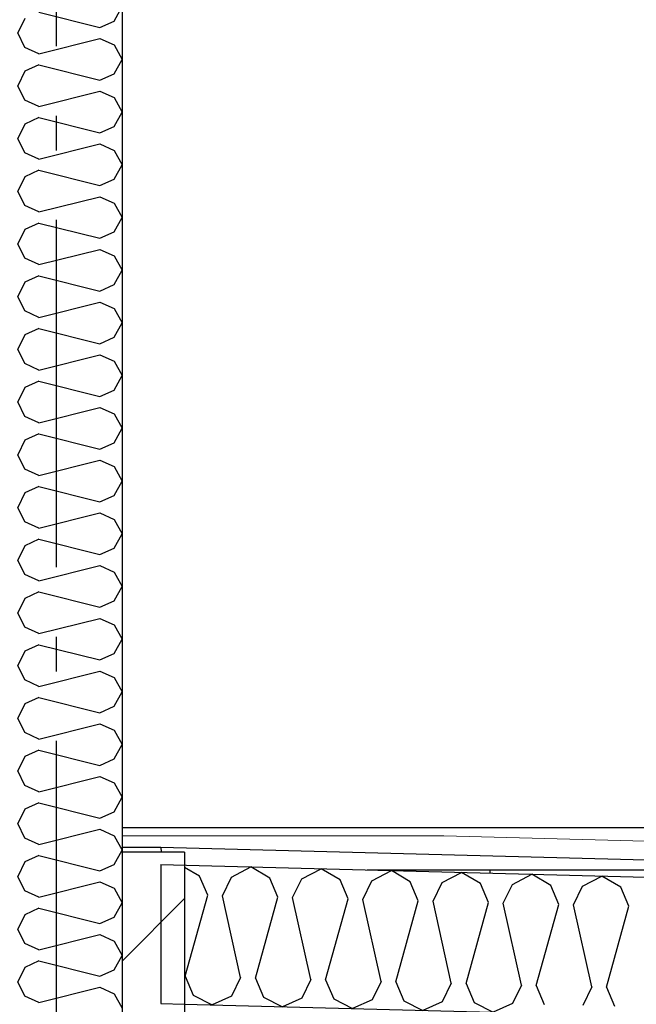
# Model space of a CAD drawing. Header units: millimetres. Extents: x -8544 to 51179, y -2070 to 13050.
# Tile 159 of 168: x 38964 to 39853, y 6721 to 8138. Entities that reach past the tile are written whole.
import ezdxf
from ezdxf.enums import TextEntityAlignment as Align

# ---------------------------------------------------------------- set-up
doc = ezdxf.new("R2010")
doc.units = ezdxf.units.MM
doc.header["$LTSCALE"] = 0.5
doc.header["$MEASUREMENT"] = 0
doc.linetypes.add('Akselinje', pattern=[1500, 1000, -200, 100, -200])
doc.linetypes.add('PLINE', pattern=[0])
for name, color, linetype in [('223- Bjelker', 7, 'Continuous'), ('223- Bjelker (Skravur)', 7, 'Continuous'), ('232- Ikke-bærende yttervegger', 7, 'Continuous'), ('232- Ikke-bærende yttervegger (Skravur)', 7, 'Continuous'), ('232- Ikke-bærende yttervegger(Nye konstruksjoner)', 7, 'Continuous'), ('24-- Innervegger(Nye konstruksjoner)', 7, 'Continuous'), ('261- Primærkonstruksjon (tak)', 7, 'Continuous'), ('261- Primærkonstruksjon (tak) (Skravur)', 7, 'Continuous'), ('82-- Modullinjer', 7, 'Continuous')]:
    doc.layers.add(name, color=color, linetype=linetype)
doc.layers.add('262- Taktekking(Nye konstruksjoner)', color=7, linetype='Continuous', lineweight=0)
doc.styles.add('GENERATED_STYLE_1', font='arial.ttf')

# ---------------------------------------------------------------- blocks, each defined once
blk = doc.blocks.new('*X10')
at = {"layer": '232- Ikke-bærende yttervegger (Skravur)', "linetype": 'PLINE'}
for p, q in [((39100.4, 8136.3), (39111.9, 8157)), ((38971.7, 8139.8), (38961.9, 8119.1)), ((38992.1, 8149), (39080, 8127)), ((39080, 8127), (39100.4, 8136.3)), ((38971.7, 8098.3), (38961.9, 8119.1)), ((38992.1, 8089.1), (39080, 8111.1)), ((39080, 8111.1), (39100.4, 8101.8)), ((38992.1, 8089.1), (38971.7, 8098.3)), ((39100.4, 8101.8), (39111.9, 8081.1)), ((39100.4, 8060.4), (39111.9, 8081.1)), ((38992.1, 8073.1), (38971.7, 8063.9)), ((38992.1, 8073.1), (39080, 8051.1)), ((38971.7, 8063.9), (38961.9, 8043.2)), ((39080, 8051.1), (39100.4, 8060.4)), ((38971.7, 8022.4), (38961.9, 8043.2)), ((38992.1, 8013.2), (38971.7, 8022.4)), ((38992.1, 8013.2), (39080, 8035.2)), ((39080, 8035.2), (39100.4, 8026)), ((39100.4, 8026), (39111.9, 8005.2)), ((38992.1, 7997.3), (38971.7, 7988)), ((38992.1, 7997.3), (39080, 7975.3)), ((39100.4, 7984.5), (39111.9, 8005.2)), ((38971.7, 7988), (38961.9, 7967.3)), ((39080, 7975.3), (39100.4, 7984.5)), ((38971.7, 7946.6), (38961.9, 7967.3)), ((38992.1, 7937.3), (39080, 7959.3)), ((39080, 7959.3), (39100.4, 7950.1)), ((38992.1, 7937.3), (38971.7, 7946.6)), ((39100.4, 7950.1), (39111.9, 7929.4)), ((39100.4, 7908.6), (39111.9, 7929.4)), ((38971.7, 7912.1), (38961.9, 7891.4)), ((38992.1, 7921.4), (38971.7, 7912.1)), ((38992.1, 7921.4), (39080, 7899.4)), ((39080, 7899.4), (39100.4, 7908.6)), ((38971.7, 7870.7), (38961.9, 7891.4)), ((38992.1, 7861.4), (39080, 7883.4)), ((39080, 7883.4), (39100.4, 7874.2)), ((38992.1, 7861.4), (38971.7, 7870.7)), ((39100.4, 7874.2), (39111.9, 7853.5)), ((39100.4, 7832.8), (39111.9, 7853.5)), ((38992.1, 7845.5), (38971.7, 7836.3)), ((38992.1, 7845.5), (39080, 7823.5)), ((38971.7, 7836.3), (38961.9, 7815.5)), ((39080, 7823.5), (39100.4, 7832.8)), ((38971.7, 7794.8), (38961.9, 7815.5)), ((38992.1, 7785.6), (39080, 7807.6)), ((39080, 7807.6), (39100.4, 7798.3)), ((39100.4, 7798.3), (39111.9, 7777.6)), ((38992.1, 7785.6), (38971.7, 7794.8)), ((38992.1, 7769.6), (38971.7, 7760.4)), ((38992.1, 7769.6), (39080, 7747.6)), ((39100.4, 7756.9), (39111.9, 7777.6)), ((38971.7, 7760.4), (38961.9, 7739.7)), ((39080, 7747.6), (39100.4, 7756.9)), ((38971.7, 7718.9), (38961.9, 7739.7)), ((38992.1, 7709.7), (39080, 7731.7)), ((39080, 7731.7), (39100.4, 7722.4)), ((38992.1, 7709.7), (38971.7, 7718.9)), ((39100.4, 7722.4), (39111.9, 7701.7)), ((39100.4, 7681), (39111.9, 7701.7)), ((38971.7, 7684.5), (38961.9, 7663.8)), ((38992.1, 7693.7), (38971.7, 7684.5)), ((38992.1, 7693.7), (39080, 7671.7)), ((39080, 7671.7), (39100.4, 7681)), ((38971.7, 7643.1), (38961.9, 7663.8)), ((38992.1, 7633.8), (39080, 7655.8)), ((39080, 7655.8), (39100.4, 7646.6)), ((38992.1, 7633.8), (38971.7, 7643.1)), ((39100.4, 7646.6), (39111.9, 7625.8)), ((39100.4, 7605.1), (39111.9, 7625.8)), ((38992.1, 7617.9), (38971.7, 7608.6)), ((38992.1, 7617.9), (39080, 7595.9)), ((38971.7, 7608.6), (38961.9, 7587.9)), ((39080, 7595.9), (39100.4, 7605.1)), ((38971.7, 7567.2), (38961.9, 7587.9)), ((38992.1, 7557.9), (39080, 7579.9)), ((39080, 7579.9), (39100.4, 7570.7)), ((39100.4, 7570.7), (39111.9, 7550)), ((38992.1, 7557.9), (38971.7, 7567.2)), ((38992.1, 7542), (38971.7, 7532.7)), ((38992.1, 7542), (39080, 7520)), ((39100.4, 7529.2), (39111.9, 7550)), ((38971.7, 7532.7), (38961.9, 7512)), ((39080, 7520), (39100.4, 7529.2)), ((38971.7, 7491.3), (38961.9, 7512)), ((38992.1, 7482.1), (39080, 7504)), ((39080, 7504), (39100.4, 7494.8)), ((38992.1, 7482.1), (38971.7, 7491.3)), ((39100.4, 7494.8), (39111.9, 7474.1)), ((39100.4, 7453.4), (39111.9, 7474.1)), ((38971.7, 7456.9), (38961.9, 7436.1)), ((38992.1, 7466.1), (38971.7, 7456.9)), ((38992.1, 7466.1), (39080, 7444.1)), ((39080, 7444.1), (39100.4, 7453.4)), ((38971.7, 7415.4), (38961.9, 7436.1)), ((38992.1, 7406.2), (39080, 7428.2)), ((39080, 7428.2), (39100.4, 7418.9)), ((38992.1, 7406.2), (38971.7, 7415.4)), ((39100.4, 7418.9), (39111.9, 7398.2)), ((38992.1, 7390.2), (38971.7, 7381)), ((38992.1, 7390.2), (39080, 7368.2)), ((39100.4, 7377.5), (39111.9, 7398.2)), ((38971.7, 7381), (38961.9, 7360.3)), ((39080, 7368.2), (39100.4, 7377.5)), ((38971.7, 7339.5), (38961.9, 7360.3)), ((38992.1, 7330.3), (39080, 7352.3)), ((39080, 7352.3), (39100.4, 7343)), ((39100.4, 7343), (39111.9, 7322.3)), ((38992.1, 7330.3), (38971.7, 7339.5)), ((38992.1, 7314.4), (38971.7, 7305.1)), ((38992.1, 7314.4), (39080, 7292.4)), ((39100.4, 7301.6), (39111.9, 7322.3)), ((38971.7, 7305.1), (38961.9, 7284.4)), ((39080, 7292.4), (39100.4, 7301.6)), ((38971.7, 7263.7), (38961.9, 7284.4)), ((38992.1, 7254.4), (39080, 7276.4)), ((39080, 7276.4), (39100.4, 7267.2)), ((38992.1, 7254.4), (38971.7, 7263.7)), ((39100.4, 7267.2), (39111.9, 7246.4)), ((39100.4, 7225.7), (39111.9, 7246.4)), ((38971.7, 7229.2), (38961.9, 7208.5)), ((38992.1, 7238.5), (38971.7, 7229.2)), ((38992.1, 7238.5), (39080, 7216.5)), ((39080, 7216.5), (39100.4, 7225.7)), ((38971.7, 7187.8), (38961.9, 7208.5)), ((38992.1, 7178.5), (39080, 7200.5)), ((39080, 7200.5), (39100.4, 7191.3)), ((38992.1, 7178.5), (38971.7, 7187.8)), ((39100.4, 7191.3), (39111.9, 7170.6)), ((38992.1, 7162.6), (38971.7, 7153.3)), ((38992.1, 7162.6), (39080, 7140.6)), ((39100.4, 7149.8), (39111.9, 7170.6)), ((38971.7, 7153.3), (38961.9, 7132.6)), ((39080, 7140.6), (39100.4, 7149.8)), ((38971.7, 7111.9), (38961.9, 7132.6)), ((38992.1, 7102.7), (39080, 7124.7)), ((39080, 7124.7), (39100.4, 7115.4)), ((39100.4, 7115.4), (39111.9, 7094.7)), ((38992.1, 7102.7), (38971.7, 7111.9)), ((39100.4, 7074), (39111.9, 7094.7)), ((38971.7, 7077.5), (38961.9, 7056.7)), ((38992.1, 7086.7), (38971.7, 7077.5)), ((38992.1, 7086.7), (39080, 7064.7)), ((39080, 7064.7), (39100.4, 7074)), ((38971.7, 7036), (38961.9, 7056.7)), ((38992.1, 7026.8), (39080, 7048.8)), ((39080, 7048.8), (39100.4, 7039.5)), ((38992.1, 7026.8), (38971.7, 7036)), ((39100.4, 7039.5), (39111.9, 7018.8)), ((39100.4, 6998.1), (39111.9, 7018.8)), ((38992.1, 7010.8), (38971.7, 7001.6)), ((38992.1, 7010.8), (39080, 6988.8)), ((38971.7, 7001.6), (38961.9, 6980.9)), ((39080, 6988.8), (39100.4, 6998.1)), ((38971.7, 6960.1), (38961.9, 6980.9)), ((38992.1, 6950.9), (38971.7, 6960.1)), ((38992.1, 6950.9), (39080, 6972.9)), ((39080, 6972.9), (39100.4, 6963.6)), ((39100.4, 6963.6), (39111.9, 6942.9)), ((38992.1, 6935), (38971.7, 6925.7)), ((38992.1, 6935), (39080, 6913)), ((39100.4, 6922.2), (39111.9, 6942.9)), ((38971.7, 6925.7), (38961.9, 6905)), ((39080, 6913), (39100.4, 6922.2)), ((38971.7, 6884.3), (38961.9, 6905)), ((38992.1, 6875), (39080, 6897)), ((39080, 6897), (39100.4, 6887.8)), ((38992.1, 6875), (38971.7, 6884.3)), ((39100.4, 6887.8), (39111.9, 6867)), ((39100.4, 6846.3), (39111.9, 6867)), ((38971.7, 6849.8), (38961.9, 6829.1)), ((38992.1, 6859.1), (38971.7, 6849.8)), ((38992.1, 6859.1), (39080, 6837.1)), ((39080, 6837.1), (39100.4, 6846.3)), ((38971.7, 6808.4), (38961.9, 6829.1)), ((38992.1, 6799.1), (39080, 6821.1)), ((39080, 6821.1), (39100.4, 6811.9)), ((38992.1, 6799.1), (38971.7, 6808.4)), ((39100.4, 6811.9), (39111.9, 6791.2)), ((39100.4, 6770.4), (39111.9, 6791.2)), ((38992.1, 6783.2), (38971.7, 6774)), ((38992.1, 6783.2), (39080, 6761.2)), ((38971.7, 6774), (38961.9, 6753.2)), ((39080, 6761.2), (39100.4, 6770.4)), ((38971.7, 6732.5), (38961.9, 6753.2)), ((38992.1, 6723.3), (39080, 6745.3)), ((39080, 6745.3), (39100.4, 6736)), ((39100.4, 6736), (39111.9, 6715.3)), ((38992.1, 6723.3), (38971.7, 6732.5))]:
    blk.add_line(p, q, dxfattribs=at)
blk = doc.blocks.new('*X17')
at = {"layer": '261- Primærkonstruksjon (tak) (Skravur)', "linetype": 'PLINE'}
for p, q in [((39223.6, 6905.2), (39201.9, 6918)), ((39269.5, 6904), (39297.5, 6918.7)), ((39324.8, 6902.5), (39297.5, 6918.7)), ((39235.2, 6877.8), (39223.6, 6905.2)), ((39256.5, 6877.2), (39269.5, 6904)), ((39370.7, 6901.3), (39398.7, 6916)), ((39425.9, 6899.9), (39398.7, 6916)), ((39471.8, 6898.7), (39499.8, 6913.4)), ((39527, 6897.2), (39499.8, 6913.4)), ((39572.9, 6896), (39601, 6910.7)), ((39628.2, 6894.6), (39601, 6910.7)), ((39674.1, 6893.4), (39702.1, 6908.1)), ((39729.3, 6891.9), (39702.1, 6908.1)), ((39775.2, 6890.7), (39803.2, 6905.4)), ((39830.4, 6889.3), (39803.2, 6905.4)), ((39336.4, 6875.1), (39324.8, 6902.5)), ((39357.6, 6874.6), (39370.7, 6901.3)), ((39437.5, 6872.5), (39425.9, 6899.9)), ((39458.8, 6871.9), (39471.8, 6898.7)), ((39538.6, 6869.8), (39527, 6897.2)), ((39559.9, 6869.3), (39572.9, 6896)), ((39639.8, 6867.2), (39628.2, 6894.6)), ((39661, 6866.6), (39674.1, 6893.4)), ((39740.9, 6864.5), (39729.3, 6891.9)), ((39762.2, 6864), (39775.2, 6890.7)), ((39842.1, 6861.9), (39830.4, 6889.3)), ((39202.8, 6761.3), (39235.2, 6877.8)), ((39282.7, 6759.2), (39256.5, 6877.2)), ((39304, 6758.6), (39336.4, 6875.1)), ((39383.9, 6756.5), (39357.6, 6874.6)), ((39405.1, 6756), (39437.5, 6872.5)), ((39485, 6753.9), (39458.8, 6871.9)), ((39506.3, 6753.3), (39538.6, 6869.8)), ((39586.1, 6751.2), (39559.9, 6869.3)), ((39607.4, 6750.7), (39639.8, 6867.2)), ((39687.3, 6748.6), (39661, 6866.6)), ((39708.5, 6748), (39740.9, 6864.5)), ((39788.4, 6745.9), (39762.2, 6864)), ((39809.7, 6745.4), (39842.1, 6861.9)), ((39202.8, 6761.3), (39214.5, 6733.8)), ((39282.7, 6759.2), (39269.7, 6732.4)), ((39304, 6758.6), (39315.6, 6731.2)), ((39383.9, 6756.5), (39370.8, 6729.7)), ((39405.1, 6756), (39416.7, 6728.5)), ((39485, 6753.9), (39472, 6727.1)), ((39506.3, 6753.3), (39517.9, 6725.9)), ((39586.1, 6751.2), (39573.1, 6724.5)), ((39607.4, 6750.7), (39619, 6723.3)), ((39687.3, 6748.6), (39674.2, 6721.8)), ((39708.5, 6748), (39720.1, 6720.6)), ((39214.5, 6733.8), (39241.7, 6720.1)), ((39788.4, 6745.9), (39775.4, 6719.2)), ((39809.7, 6745.4), (39821.3, 6718)), ((39269.7, 6732.4), (39241.7, 6720.1)), ((39315.6, 6731.2), (39342.9, 6717.4)), ((39370.8, 6729.7), (39342.9, 6717.4)), ((39416.7, 6728.5), (39444, 6714.8)), ((39472, 6727.1), (39444, 6714.8)), ((39517.9, 6725.9), (39545.1, 6712.1)), ((39573.1, 6724.5), (39545.1, 6712.1)), ((39619, 6723.3), (39646.3, 6709.5)), ((39674.2, 6721.8), (39646.3, 6709.5))]:
    blk.add_line(p, q, dxfattribs=at)
blk = doc.blocks.new('Standard grid marker[14]', base_point=(39016.9, 12550))
at = {"layer": '82-- Modullinjer', "linetype": 'Akselinje'}
blk.add_line((39016.9, 12350), (39016.9, 1550), dxfattribs=at)
at = {"layer": '82-- Modullinjer', "style": 'GENERATED_STYLE_1'}
for tag, p in [('AC_MarkerText_1_0', (39016.9, 12887.5)), ('AC_MarkerText_1_1', (39016.9, 1187.5))]:
    blk.add_attdef(tag, text='', height=175, rotation=360, dxfattribs=at).set_placement(p, align=Align.TOP_CENTER)

msp = doc.modelspace()

# ---------------------------------------------------------------- hatches: boundary and pattern name
at = {"layer": '223- Bjelker (Skravur)', "linetype": 'Continuous'}
h = msp.add_hatch(dxfattribs=at)
h.set_pattern_fill('Skrålinjer_3', color=256, style=0, pattern_type=2)
h.set_pattern_definition([(45, (0, 0), (-127.2792, 127.2792), [])])
h.paths.add_polyline_path([(39201.9, 6540), (39201.9, 6940), (39111.9, 6940), (39111.9, 6540)])

# ---------------------------------------------------------------- linework, layer by layer
at = {"layer": '223- Bjelker', "linetype": 'PLINE'}
for p, q in [((39201.9, 6940), (39111.9, 6940)), ((39201.9, 6940), (39201.9, 6721.1)), ((39641.9, 6914.3), (40611.9, 6914.3))]:
    msp.add_line(p, q, dxfattribs=at)
at = {"layer": '223- Bjelker', "linetype": 'PLINE', "flags": 128}
msp.add_lwpolyline([(39201.9, 6721.1), (39201.9, 6673.1), (39201.9, 6671.1), (39201.9, 6621.1), (39201.9, 6608.6)], dxfattribs=at)
at = {"layer": '232- Ikke-bærende yttervegger', "linetype": 'PLINE'}
for p, q in [((39111.9, 8202), (39111.9, 6940)), ((39111.9, 6940), (39111.9, 6540))]:
    msp.add_line(p, q, dxfattribs=at)
at = {"layer": '232- Ikke-bærende yttervegger(Nye konstruksjoner)', "linetype": 'PLINE'}
msp.add_line((40361.9, 6975), (39111.9, 6975), dxfattribs=at)
at = {"layer": '24-- Innervegger(Nye konstruksjoner)', "linetype": 'PLINE'}
for p in [(39465, 6914.3), (39641.9, 6909.6)]:
    msp.add_line(p, (39641.9, 6914.3), dxfattribs=at)
at = {"layer": '261- Primærkonstruksjon (tak)', "linetype": 'PLINE'}
for p, q in [((39111.9, 6947.1), (39167.9, 6947.1)), ((39167.9, 6947.1), (40420.7, 6914.3)), ((39167.9, 6947.1), (39168.1, 6940)), ((39167.9, 6922.1), (39167.9, 6722)), ((39167.9, 6922.1), (40611.9, 6884.2)), ((39167.9, 6722), (39201.9, 6721.1)), ((39201.9, 6721.1), (43711.9, 6603))]:
    msp.add_line(p, q, dxfattribs=at)
at = {"layer": '262- Taktekking(Nye konstruksjoner)', "linetype": 'PLINE'}
for p, q in [((39575.3, 6963.4), (39111.9, 6963.4)), ((40611.9, 6936.3), (39575.3, 6963.4))]:
    msp.add_line(p, q, dxfattribs=at)

# ---------------------------------------------------------------- block references
at = {"layer": '232- Ikke-bærende yttervegger'}
msp.add_blockref('*X10', (0, 0), dxfattribs=at)
at = {"layer": '261- Primærkonstruksjon (tak)'}
msp.add_blockref('*X17', (0, 0), dxfattribs=at)
at = {"layer": '82-- Modullinjer', "linetype": 'PLINE'}
msp.add_blockref('Standard grid marker[14]', (39016.9, 12550), dxfattribs=at)

doc.saveas('drawing.dxf')
